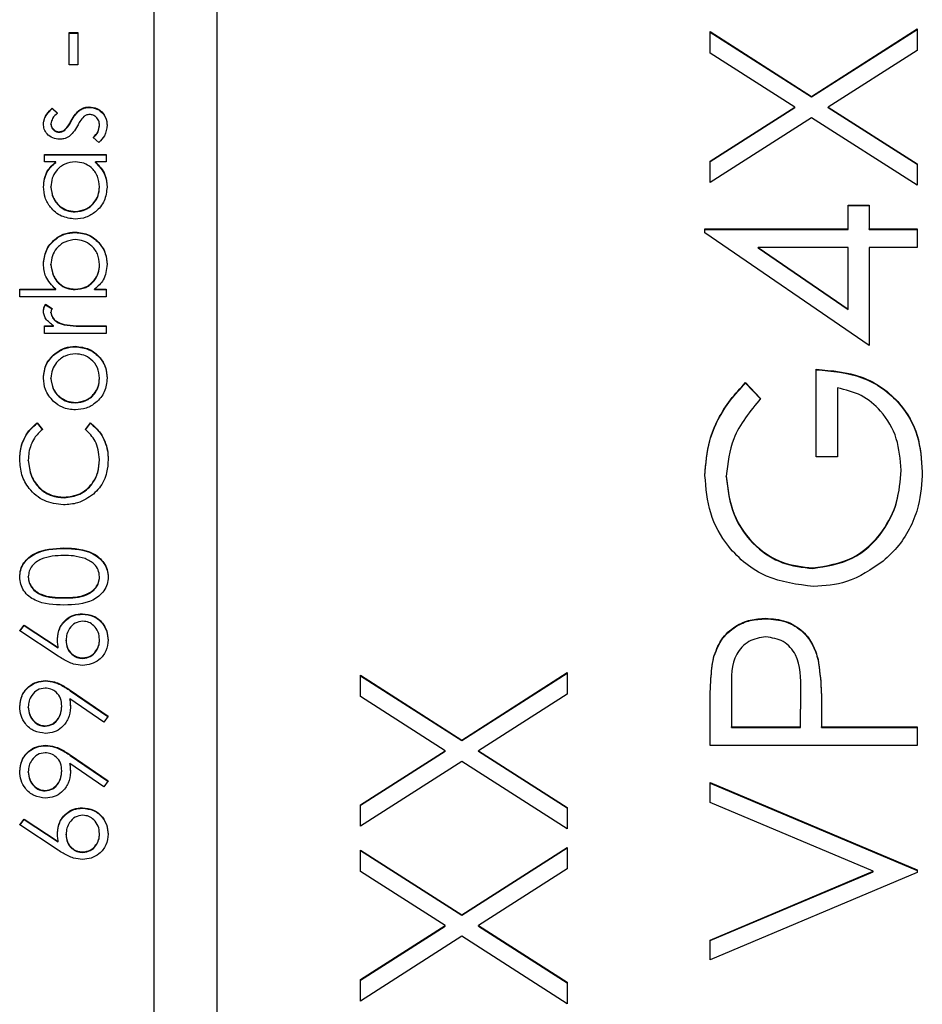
# Model space of a CAD drawing. Header units: millimetres. Extents: x 358 to 1311, y -31 to 892.
# Tile 13 of 29: x 943.71 to 949.38, y 431.38 to 437.57. Entities that reach past the tile are written whole.
import ezdxf

# ---------------------------------------------------------------- set-up
doc = ezdxf.new("R2010")
doc.units = ezdxf.units.MM

msp = doc.modelspace()

# ---------------------------------------------------------------- linework, layer by layer
at = {"color": 7, "linetype": 'Continuous', "lineweight": 25}
for p, q in [((944.5513, 466.6579), (944.5513, 426.6755)), ((944.9513, 426.6755), (944.9513, 466.6579)), ((944.0206, 437.4899), (944.0749, 437.4899)), ((944.0206, 437.2864), (944.0206, 437.4899)), ((944.0206, 437.4869), (944.0749, 437.4869)), ((944.0749, 437.4899), (944.0749, 437.2864)), ((948.0513, 437.4957), (948.6883, 437.0884)), ((948.0513, 437.3612), (948.0513, 437.4957)), ((948.0513, 437.4928), (948.6883, 437.0854)), ((948.6883, 437.0884), (949.3513, 437.5124)), ((948.6883, 437.0854), (949.3513, 437.5094)), ((949.3513, 437.5124), (949.3513, 437.3778)), ((948.5831, 437.0209), (948.0513, 437.3612)), ((949.3513, 437.3778), (948.7935, 437.0209)), ((944.0749, 437.2864), (944.0206, 437.2864)), ((948.6883, 437.0854), (948.6883, 437.0884)), ((943.9128, 437.0152), (943.946, 436.983)), ((943.9128, 437.0122), (943.9128, 437.0152)), ((943.9128, 437.0122), (943.946, 436.98)), ((944.0866, 437.001), (944.0866, 437.0039)), ((944.1464, 437.019), (944.1464, 437.022)), ((948.0513, 436.6807), (948.5831, 437.0209)), ((948.0513, 436.6778), (948.5831, 437.018)), ((948.5831, 437.018), (948.5831, 437.0209)), ((948.7935, 437.0209), (949.3513, 436.6641)), ((948.7935, 437.018), (948.7935, 437.0209)), ((948.7935, 437.018), (949.3513, 436.6611)), ((943.9053, 436.9132), (943.9053, 436.9162)), ((944.0323, 436.9314), (944.0323, 436.9343)), ((944.2106, 436.9033), (944.2106, 436.9063)), ((948.6883, 436.9538), (948.0513, 436.5461)), ((949.3513, 436.5295), (948.6883, 436.9538)), ((943.9573, 436.863), (943.9573, 436.866)), ((943.9924, 436.8762), (943.9924, 436.8791)), ((944.2057, 436.7982), (944.1699, 436.8296)), ((943.8646, 436.7236), (944.2513, 436.7236)), ((943.8646, 436.6761), (943.8646, 436.7236)), ((943.8646, 436.7206), (944.2513, 436.7206)), ((944.2513, 436.7236), (944.2513, 436.6761)), ((943.9361, 436.6761), (943.8646, 436.6761)), ((943.9361, 436.6731), (943.9361, 436.6761)), ((944.2513, 436.6761), (944.1844, 436.6761)), ((944.1844, 436.6731), (944.1844, 436.6761)), ((948.0513, 436.5461), (948.0513, 436.6807)), ((949.3513, 436.6641), (949.3513, 436.5295)), ((943.9053, 436.5174), (943.9053, 436.5204)), ((944.2106, 436.517), (944.2106, 436.5199)), ((944.0574, 436.3612), (944.0574, 436.3642)), ((948.918, 436.4045), (949.0513, 436.4045)), ((948.918, 436.2546), (948.918, 436.4045)), ((948.918, 436.4016), (949.0513, 436.4016)), ((949.0513, 436.4045), (949.0513, 436.2546)), ((944.0587, 436.2324), (944.0587, 436.2353)), ((948.018, 436.2546), (948.918, 436.2546)), ((948.018, 436.2309), (948.018, 436.2546)), ((948.018, 436.2516), (948.918, 436.2516)), ((949.0513, 435.5216), (948.018, 436.2309)), ((948.918, 436.2516), (948.918, 436.2546)), ((949.0513, 436.2546), (949.3513, 436.2546)), ((949.0513, 436.2516), (949.0513, 436.2546)), ((949.0513, 436.2516), (949.3513, 436.2516)), ((949.3513, 436.2546), (949.3513, 436.138)), ((948.3534, 436.135), (948.3534, 436.138)), ((948.3534, 436.138), (948.918, 435.7507)), ((948.918, 436.138), (948.3534, 436.138)), ((948.3534, 436.135), (948.918, 435.7477)), ((948.918, 435.7507), (948.918, 436.138)), ((949.0513, 436.138), (949.0513, 435.5216)), ((949.3513, 436.138), (949.0513, 436.138)), ((943.9053, 436.0295), (943.9053, 436.0324)), ((944.2106, 436.0287), (944.2106, 436.0317)), ((943.7086, 435.8759), (943.9348, 435.8759)), ((943.7086, 435.8285), (943.7086, 435.8759)), ((943.7086, 435.873), (943.9348, 435.873)), ((943.9348, 435.873), (943.9348, 435.8759)), ((944.0572, 435.873), (944.0572, 435.8759)), ((944.1797, 435.8759), (944.2513, 435.8759)), ((944.1797, 435.873), (944.1797, 435.8759)), ((944.1797, 435.873), (944.2513, 435.873)), ((944.2513, 435.8759), (944.2513, 435.8285)), ((944.2513, 435.8285), (943.7086, 435.8285)), ((943.8711, 435.781), (943.9122, 435.7549)), ((943.8711, 435.778), (943.8711, 435.781)), ((943.8711, 435.778), (943.9122, 435.752)), ((943.9053, 435.7277), (943.9053, 435.7307)), ((948.918, 435.7477), (948.918, 435.7507)), ((943.8646, 435.6454), (943.9215, 435.6454)), ((943.8646, 435.5979), (943.8646, 435.6454)), ((943.8646, 435.6424), (943.9215, 435.6424)), ((943.9215, 435.6424), (943.9215, 435.6454)), ((943.9886, 435.6509), (943.9886, 435.6539)), ((944.1213, 435.6454), (944.2513, 435.6454)), ((944.1213, 435.6424), (944.1213, 435.6454)), ((944.1213, 435.6424), (944.2513, 435.6424)), ((944.2513, 435.6454), (944.2513, 435.5979)), ((944.2513, 435.5979), (943.8646, 435.5979)), ((944.059, 435.5136), (944.059, 435.5165)), ((943.9215, 435.4606), (943.9215, 435.4636)), ((948.718, 434.8219), (948.718, 435.3717)), ((943.9053, 435.3135), (943.9053, 435.3165)), ((944.2106, 435.3135), (944.2106, 435.3165)), ((948.2732, 435.2884), (948.368, 435.1884)), ((948.2732, 435.2854), (948.2732, 435.2884)), ((948.2732, 435.2854), (948.368, 435.1854)), ((948.8513, 435.2551), (948.8513, 434.8219)), ((944.0593, 435.1609), (944.0593, 435.1639)), ((943.8192, 435.0351), (943.851, 434.9935)), ((943.8192, 435.0321), (943.8192, 435.0351)), ((943.8192, 435.0321), (943.851, 434.9906)), ((944.1224, 434.9935), (944.1539, 435.0351)), ((944.1224, 434.9906), (944.1539, 435.0321)), ((944.1539, 435.0321), (944.1539, 435.0351)), ((943.7628, 434.7984), (943.7628, 434.8013)), ((944.2106, 434.8016), (944.2106, 434.8046)), ((948.8513, 434.8219), (948.718, 434.8219)), ((949.2513, 434.7351), (949.2513, 434.7381)), ((948.1513, 434.6976), (948.1513, 434.7006)), ((943.9872, 434.5642), (943.9872, 434.5672)), ((943.9869, 434.2455), (943.9869, 434.2484)), ((948.6956, 434.1192), (948.6956, 434.1222)), ((943.7628, 434.0645), (943.7628, 434.0675)), ((944.2106, 434.0645), (944.2106, 434.0675)), ((943.9867, 433.9335), (943.9867, 433.9365)), ((944.1028, 433.8318), (944.1028, 433.8348)), ((948.4, 433.8027), (948.4, 433.8057)), ((943.7086, 433.7263), (943.7373, 433.7628)), ((943.7101, 433.7253), (943.7373, 433.7599)), ((943.7373, 433.7628), (943.9511, 433.6231)), ((943.7373, 433.7599), (943.7373, 433.7628)), ((943.7373, 433.7599), (943.9511, 433.6201)), ((943.95, 433.5684), (943.7086, 433.7263)), ((943.9511, 433.6201), (943.9511, 433.6231)), ((944.0003, 433.6649), (944.0003, 433.6679)), ((944.2106, 433.6691), (944.2106, 433.672)), ((944.1056, 433.5538), (944.1056, 433.5568)), ((948.0708, 433.5539), (948.0708, 433.5568)), ((948.7299, 433.5435), (948.7299, 433.5464)), ((945.8513, 433.4475), (946.4883, 433.0401)), ((945.8513, 433.3129), (945.8513, 433.4475)), ((945.8513, 433.4445), (946.4883, 433.0372)), ((946.4883, 433.0401), (947.1513, 433.4642)), ((946.4883, 433.0372), (947.1513, 433.4612)), ((947.1513, 433.4642), (947.1513, 433.3296)), ((943.8712, 433.4114), (943.8712, 433.4144)), ((944.0266, 433.3534), (944.2649, 433.1906)), ((944.0266, 433.3505), (944.0266, 433.3534)), ((944.0266, 433.3505), (944.2635, 433.1886)), ((946.3831, 432.9727), (945.8513, 433.3129)), ((947.1513, 433.3296), (946.5935, 432.9727)), ((948.1846, 433.3603), (948.1846, 433.1227)), ((948.618, 433.1227), (948.6208, 433.3502)), ((948.618, 433.1197), (948.6208, 433.3472)), ((948.6208, 433.3516), (948.6208, 433.3553)), ((948.6208, 433.3472), (948.6208, 433.3502)), ((943.7628, 433.245), (943.7628, 433.248)), ((943.9731, 433.2499), (943.9731, 433.2529)), ((944.2385, 433.1526), (944.0234, 433.2997)), ((944.0234, 433.2967), (944.0234, 433.2997)), ((948.0513, 433.006), (948.0513, 433.2609)), ((944.2649, 433.1906), (944.2385, 433.1526)), ((948.7513, 433.2156), (948.7513, 433.1227)), ((943.868, 433.1266), (943.868, 433.1295)), ((948.1846, 433.1227), (948.618, 433.1227)), ((948.1846, 433.1197), (948.1846, 433.1227)), ((948.1846, 433.1197), (948.618, 433.1197)), ((948.618, 433.1197), (948.618, 433.1227)), ((948.7513, 433.1227), (949.3513, 433.1227)), ((948.7513, 433.1197), (948.7513, 433.1227)), ((948.7513, 433.1197), (949.3513, 433.1197)), ((949.3513, 433.1227), (949.3513, 433.006)), ((943.8712, 433.0045), (943.8712, 433.0075)), ((946.4883, 433.0372), (946.4883, 433.0401)), ((949.3513, 433.006), (948.0513, 433.006)), ((944.0266, 432.9466), (944.2649, 432.7837)), ((944.0266, 432.9436), (944.0266, 432.9466)), ((944.0266, 432.9436), (944.2635, 432.7817)), ((945.8513, 432.6325), (946.3831, 432.9727)), ((945.8513, 432.6295), (946.3831, 432.9698)), ((946.3831, 432.9698), (946.3831, 432.9727)), ((946.5935, 432.9727), (947.1513, 432.6159)), ((946.5935, 432.9698), (946.5935, 432.9727)), ((946.5935, 432.9698), (947.1513, 432.6129)), ((944.2385, 432.7458), (944.0234, 432.8928)), ((944.0234, 432.8899), (944.0234, 432.8928)), ((946.4883, 432.9056), (945.8513, 432.4979)), ((947.1513, 432.4813), (946.4883, 432.9056)), ((943.7628, 432.8382), (943.7628, 432.8411)), ((943.9731, 432.843), (943.9731, 432.846)), ((944.2649, 432.7837), (944.2385, 432.7458)), ((948.0513, 432.7728), (949.3513, 432.2231)), ((948.0513, 432.6479), (948.0513, 432.7728)), ((948.0513, 432.7698), (949.3513, 432.2201)), ((943.868, 432.7197), (943.868, 432.7227)), ((945.8513, 432.4979), (945.8513, 432.6325)), ((949.0758, 432.2147), (948.0513, 432.6479)), ((944.1028, 432.6112), (944.1028, 432.6142)), ((947.1513, 432.6159), (947.1513, 432.4813)), ((943.7086, 432.5057), (943.7373, 432.5422)), ((943.95, 432.3478), (943.7086, 432.5057)), ((943.7101, 432.5047), (943.7373, 432.5393)), ((943.7373, 432.5422), (943.9511, 432.4025)), ((943.7373, 432.5393), (943.7373, 432.5422)), ((943.7373, 432.5393), (943.9511, 432.3995)), ((944.0003, 432.4443), (944.0003, 432.4473)), ((944.2106, 432.4485), (944.2106, 432.4514)), ((943.9511, 432.3995), (943.9511, 432.4025)), ((944.1056, 432.3332), (944.1056, 432.3361)), ((945.8513, 432.348), (946.4883, 431.9406)), ((945.8513, 432.2134), (945.8513, 432.348)), ((945.8513, 432.345), (946.4883, 431.9377)), ((946.4883, 431.9406), (947.1513, 432.3647)), ((946.4883, 431.9377), (947.1513, 432.3617)), ((947.1513, 432.3647), (947.1513, 432.2301)), ((946.3831, 431.8732), (945.8513, 432.2134)), ((947.1513, 432.2301), (946.5935, 431.8732)), ((948.0513, 431.7816), (949.0758, 432.2147)), ((948.0513, 431.7786), (949.0758, 432.2118)), ((949.3513, 432.2064), (948.0513, 431.6566)), ((949.0758, 432.2118), (949.0758, 432.2147)), ((949.3513, 432.2231), (949.3513, 432.2064)), ((946.4883, 431.9377), (946.4883, 431.9406)), ((945.8513, 431.533), (946.3831, 431.8732)), ((945.8513, 431.53), (946.3831, 431.8702)), ((946.3831, 431.8702), (946.3831, 431.8732)), ((946.5935, 431.8732), (947.1513, 431.5163)), ((946.5935, 431.8702), (946.5935, 431.8732)), ((946.5935, 431.8702), (947.1513, 431.5134)), ((946.4883, 431.8061), (945.8513, 431.3984)), ((947.1513, 431.3818), (946.4883, 431.8061)), ((948.0513, 431.6566), (948.0513, 431.7816)), ((945.8513, 431.3984), (945.8513, 431.533)), ((947.1513, 431.5163), (947.1513, 431.3818))]:
    msp.add_line(p, q, dxfattribs=at)
for points, knots in [([(943.8578, 436.9162), (943.859, 436.9271), (943.8615, 436.9488), (943.881, 436.9833), (943.9008, 437.0031), (943.9128, 437.0152)], [0, 0, 0, 0, 0.279553, 0.559703, 1, 1, 1, 1]), ([(943.8578, 436.9132), (943.859, 436.9241), (943.8615, 436.9458), (943.881, 436.9803), (943.9008, 437.0001), (943.9128, 437.0122)], [0, 0, 0, 0, 0.279553, 0.559703, 1, 1, 1, 1]), ([(943.946, 436.983), (943.9343, 436.9728), (943.9136, 436.9546), (943.9078, 436.9279), (943.9053, 436.9162)], [0, 0, 0, 0, 0.562045, 1, 1, 1, 1]), ([(944.0323, 436.9343), (944.0404, 436.9489), (944.0549, 436.975), (944.0769, 436.9951), (944.0866, 437.0039)], [0, 0, 0, 0, 0.560649, 1, 1, 1, 1]), ([(944.0323, 436.9314), (944.0404, 436.946), (944.0549, 436.9721), (944.0769, 436.9921), (944.0866, 437.001)], [0, 0, 0, 0, 0.560649, 1, 1, 1, 1]), ([(944.0866, 437.0039), (944.097, 437.0098), (944.1157, 437.0203), (944.137, 437.0214), (944.1464, 437.022)], [0, 0, 0, 0, 0.559466, 1, 1, 1, 1]), ([(944.0866, 437.001), (944.097, 437.0068), (944.1157, 437.0173), (944.137, 437.0185), (944.1464, 437.019)], [0, 0, 0, 0, 0.559466, 1, 1, 1, 1]), ([(944.1484, 436.9745), (944.1408, 436.9738), (944.1274, 436.9725), (944.1163, 436.9648), (944.1115, 436.9615)], [0, 0, 0, 0, 0.559603, 1, 1, 1, 1]), ([(944.1464, 437.022), (944.163, 437.02), (944.1963, 437.0162), (944.2332, 436.9854), (944.255, 436.9479), (944.2571, 436.9218), (944.2581, 436.9087)], [0, 0, 0, 0, 0.279548, 0.559226, 0.779475, 1, 1, 1, 1]), ([(944.1464, 437.019), (944.163, 437.0171), (944.1963, 437.0132), (944.2332, 436.9824), (944.255, 436.9449), (944.2571, 436.9188), (944.2581, 436.9057)], [0, 0, 0, 0, 0.279548, 0.559226, 0.779475, 1, 1, 1, 1]), ([(944.2106, 436.9063), (944.2096, 436.9159), (944.2077, 436.9351), (944.1914, 436.9572), (944.171, 436.972), (944.1559, 436.9737), (944.1484, 436.9745)], [0, 0, 0, 0, 0.279988, 0.559745, 0.779963, 1, 1, 1, 1]), ([(943.9593, 436.8185), (943.9445, 436.8199), (943.9149, 436.8227), (943.881, 436.8485), (943.8606, 436.8814), (943.8587, 436.9046), (943.8578, 436.9162)], [0, 0, 0, 0, 0.2799361, 0.5594372, 0.7796107, 1, 1, 1, 1]), ([(943.9053, 436.9162), (943.9063, 436.9087), (943.9083, 436.8937), (943.9229, 436.8777), (943.9396, 436.8676), (943.9514, 436.8665), (943.9573, 436.866)], [0, 0, 0, 0, 0.279313, 0.559072, 0.779518, 1, 1, 1, 1]), ([(943.9053, 436.9132), (943.9063, 436.9057), (943.9083, 436.8907), (943.9229, 436.8747), (943.9396, 436.8646), (943.9514, 436.8636), (943.9573, 436.863)], [0, 0, 0, 0, 0.279313, 0.559072, 0.779518, 1, 1, 1, 1]), ([(943.9924, 436.8791), (944.0011, 436.8886), (944.0165, 436.9054), (944.0275, 436.9255), (944.0323, 436.9343)], [0, 0, 0, 0, 0.559018, 1, 1, 1, 1]), ([(943.9924, 436.8762), (944.0011, 436.8856), (944.0165, 436.9024), (944.0275, 436.9225), (944.0323, 436.9314)], [0, 0, 0, 0, 0.559018, 1, 1, 1, 1]), ([(944.0716, 436.9029), (944.0638, 436.8888), (944.0497, 436.8637), (944.0283, 436.8446), (944.0188, 436.8362)], [0, 0, 0, 0, 0.560659, 1, 1, 1, 1]), ([(944.1115, 436.9615), (944.1029, 436.9513), (944.0875, 436.9332), (944.0765, 436.9121), (944.0716, 436.9029)], [0, 0, 0, 0, 0.559074, 1, 1, 1, 1]), ([(944.1699, 436.8296), (944.1821, 436.8417), (944.204, 436.8631), (944.2086, 436.8931), (944.2106, 436.9063)], [0, 0, 0, 0, 0.560833, 1, 1, 1, 1]), ([(944.1699, 436.8267), (944.1821, 436.8387), (944.204, 436.8601), (944.2086, 436.8901), (944.2106, 436.9033)], [0, 0, 0, 0, 0.560833, 1, 1, 1, 1]), ([(944.2581, 436.9087), (944.255, 436.8847), (944.2495, 436.8418), (944.2191, 436.8115), (944.2057, 436.7982)], [0, 0, 0, 0, 0.559289, 1, 1, 1, 1]), ([(943.9573, 436.866), (943.9645, 436.8669), (943.9773, 436.8684), (943.9878, 436.8758), (943.9924, 436.8791)], [0, 0, 0, 0, 0.559054, 1, 1, 1, 1]), ([(943.9573, 436.863), (943.9645, 436.8639), (943.9773, 436.8654), (943.9878, 436.8729), (943.9924, 436.8762)], [0, 0, 0, 0, 0.559054, 1, 1, 1, 1]), ([(944.0188, 436.8362), (944.0084, 436.8305), (943.9898, 436.8202), (943.9686, 436.819), (943.9593, 436.8185)], [0, 0, 0, 0, 0.559587, 1, 1, 1, 1]), ([(943.8578, 436.5197), (943.8618, 436.5546), (943.8688, 436.617), (943.9155, 436.658), (943.9361, 436.6761)], [0, 0, 0, 0, 0.5590621, 1, 1, 1, 1]), ([(943.8578, 436.5168), (943.8618, 436.5516), (943.8688, 436.614), (943.9155, 436.6551), (943.9361, 436.6731)], [0, 0, 0, 0, 0.559062, 1, 1, 1, 1]), ([(944.0588, 436.6761), (944.0359, 436.6736), (943.99, 436.6685), (943.9396, 436.6258), (943.9096, 436.5743), (943.9067, 436.5383), (943.9053, 436.5204)], [0, 0, 0, 0, 0.27966, 0.55921, 0.779487, 1, 1, 1, 1]), ([(944.2106, 436.5199), (944.2079, 436.5426), (944.2024, 436.5879), (944.1636, 436.6407), (944.1124, 436.6715), (944.0767, 436.6746), (944.0588, 436.6761)], [0, 0, 0, 0, 0.279822, 0.559387, 0.779603, 1, 1, 1, 1]), ([(944.1844, 436.6761), (944.2082, 436.6511), (944.2508, 436.6063), (944.2558, 436.5452), (944.2581, 436.5182)], [0, 0, 0, 0, 0.558763, 1, 1, 1, 1]), ([(944.1844, 436.6731), (944.2082, 436.6481), (944.2508, 436.6033), (944.2558, 436.5422), (944.2581, 436.5153)], [0, 0, 0, 0, 0.558763, 1, 1, 1, 1]), ([(944.0569, 436.3167), (944.0273, 436.3204), (943.9679, 436.3277), (943.9035, 436.3837), (943.8638, 436.4499), (943.8598, 436.4964), (943.8578, 436.5197)], [0, 0, 0, 0, 0.279413, 0.559191, 0.779548, 1, 1, 1, 1]), ([(943.9053, 436.5204), (943.9079, 436.4977), (943.9132, 436.4524), (943.9535, 436.4009), (944.0041, 436.37), (944.0396, 436.3661), (944.0574, 436.3642)], [0, 0, 0, 0, 0.279767, 0.559291, 0.779719, 1, 1, 1, 1]), ([(943.9053, 436.5174), (943.9079, 436.4947), (943.9132, 436.4494), (943.9535, 436.3979), (944.0041, 436.367), (944.0396, 436.3631), (944.0574, 436.3612)], [0, 0, 0, 0, 0.279767, 0.559291, 0.779719, 1, 1, 1, 1]), ([(944.2581, 436.5182), (944.2546, 436.4885), (944.2476, 436.4291), (944.193, 436.3634), (944.127, 436.3227), (944.0803, 436.3187), (944.0569, 436.3167)], [0, 0, 0, 0, 0.279573, 0.559333, 0.779589, 1, 1, 1, 1]), ([(944.0574, 436.3642), (944.08, 436.3674), (944.1252, 436.3738), (944.1756, 436.4154), (944.2054, 436.4666), (944.2089, 436.5021), (944.2106, 436.5199)], [0, 0, 0, 0, 0.279429, 0.559146, 0.77957, 1, 1, 1, 1]), ([(944.0574, 436.3612), (944.08, 436.3644), (944.1252, 436.3708), (944.1756, 436.4125), (944.2054, 436.4636), (944.2089, 436.4992), (944.2106, 436.517)], [0, 0, 0, 0, 0.279429, 0.559146, 0.77957, 1, 1, 1, 1]), ([(943.8578, 436.0336), (943.8613, 436.0633), (943.8682, 436.1227), (943.9228, 436.1884), (943.9886, 436.2293), (944.0353, 436.2333), (944.0587, 436.2353)], [0, 0, 0, 0, 0.279577, 0.559334, 0.779604, 1, 1, 1, 1]), ([(943.8578, 436.0306), (943.8613, 436.0603), (943.8682, 436.1198), (943.9228, 436.1854), (943.9886, 436.2264), (944.0353, 436.2304), (944.0587, 436.2324)], [0, 0, 0, 0, 0.2795765, 0.5593339, 0.7796045, 1, 1, 1, 1]), ([(944.0587, 436.2353), (944.0884, 436.2317), (944.1478, 436.2244), (944.2124, 436.1683), (944.2521, 436.1021), (944.2561, 436.0554), (944.2581, 436.0321)], [0, 0, 0, 0, 0.279433, 0.559216, 0.779559, 1, 1, 1, 1]), ([(944.0587, 436.2324), (944.0884, 436.2287), (944.1478, 436.2215), (944.2124, 436.1653), (944.2521, 436.0991), (944.2561, 436.0525), (944.2581, 436.0291)], [0, 0, 0, 0, 0.2794326, 0.5592159, 0.7795587, 1, 1, 1, 1]), ([(944.0587, 436.1879), (944.0361, 436.1846), (943.991, 436.1782), (943.9405, 436.1368), (943.9106, 436.0858), (943.9071, 436.0502), (943.9053, 436.0324)], [0, 0, 0, 0, 0.2794034, 0.5591037, 0.7795523, 1, 1, 1, 1]), ([(944.2106, 436.0317), (944.208, 436.0543), (944.2027, 436.0996), (944.1624, 436.1511), (944.112, 436.1821), (944.0765, 436.1859), (944.0587, 436.1879)], [0, 0, 0, 0, 0.279756, 0.559279, 0.779725, 1, 1, 1, 1]), ([(943.9348, 435.8759), (943.9103, 435.9007), (943.8665, 435.9451), (943.8605, 436.0065), (943.8578, 436.0336)], [0, 0, 0, 0, 0.559294, 1, 1, 1, 1]), ([(943.9053, 436.0324), (943.9081, 436.0098), (943.9137, 435.9644), (943.9524, 435.9115), (944.0035, 435.8806), (944.0393, 435.8775), (944.0572, 435.8759)], [0, 0, 0, 0, 0.279786, 0.559477, 0.779627, 1, 1, 1, 1]), ([(943.9053, 436.0295), (943.9081, 436.0068), (943.9137, 435.9615), (943.9524, 435.9085), (944.0035, 435.8776), (944.0393, 435.8745), (944.0572, 435.873)], [0, 0, 0, 0, 0.279786, 0.559477, 0.779627, 1, 1, 1, 1]), ([(944.0572, 435.8759), (944.0801, 435.8785), (944.1259, 435.8836), (944.1766, 435.9261), (944.2063, 435.9778), (944.2091, 436.0137), (944.2106, 436.0317)], [0, 0, 0, 0, 0.279639, 0.559192, 0.779512, 1, 1, 1, 1]), ([(944.0572, 435.873), (944.0801, 435.8755), (944.1259, 435.8806), (944.1766, 435.9232), (944.2063, 435.9748), (944.2091, 436.0108), (944.2106, 436.0287)], [0, 0, 0, 0, 0.2796393, 0.5591919, 0.7795122, 1, 1, 1, 1]), ([(944.2581, 436.0321), (944.2541, 435.9973), (944.2469, 435.935), (944.2003, 435.894), (944.1797, 435.8759)], [0, 0, 0, 0, 0.558922, 1, 1, 1, 1]), ([(943.8578, 435.7397), (943.8588, 435.7479), (943.8605, 435.7626), (943.8678, 435.7754), (943.8711, 435.781)], [0, 0, 0, 0, 0.559243, 1, 1, 1, 1]), ([(943.8578, 435.7367), (943.8588, 435.7449), (943.8605, 435.7596), (943.8678, 435.7724), (943.8711, 435.778)], [0, 0, 0, 0, 0.559243, 1, 1, 1, 1]), ([(943.9215, 435.6454), (943.9034, 435.6587), (943.878, 435.6772), (943.8602, 435.7135), (943.8586, 435.731), (943.8578, 435.7397)], [0, 0, 0, 0, 0.558788, 0.779481, 1, 1, 1, 1]), ([(943.9122, 435.7549), (943.9102, 435.7506), (943.9066, 435.7429), (943.9057, 435.7344), (943.9053, 435.7307)], [0, 0, 0, 0, 0.5603957, 1, 1, 1, 1]), ([(943.9053, 435.7307), (943.9077, 435.7195), (943.9126, 435.6971), (943.9438, 435.6683), (943.9716, 435.6593), (943.9886, 435.6539)], [0, 0, 0, 0, 0.278336, 0.558768, 1, 1, 1, 1]), ([(943.9053, 435.7277), (943.9077, 435.7165), (943.9126, 435.6941), (943.9438, 435.6653), (943.9716, 435.6564), (943.9886, 435.6509)], [0, 0, 0, 0, 0.2783358, 0.5587681, 1, 1, 1, 1]), ([(943.9886, 435.6539), (944.0133, 435.6507), (944.0574, 435.6451), (944.1018, 435.6453), (944.1213, 435.6454)], [0, 0, 0, 0, 0.559636, 1, 1, 1, 1]), ([(943.9886, 435.6509), (944.0133, 435.6478), (944.0574, 435.6422), (944.1018, 435.6423), (944.1213, 435.6424)], [0, 0, 0, 0, 0.559636, 1, 1, 1, 1]), ([(943.9215, 435.4636), (943.9446, 435.4806), (943.9858, 435.5112), (944.0366, 435.5149), (944.059, 435.5165)], [0, 0, 0, 0, 0.559216, 1, 1, 1, 1]), ([(943.9215, 435.4606), (943.9446, 435.4777), (943.9858, 435.5082), (944.0366, 435.5119), (944.059, 435.5136)], [0, 0, 0, 0, 0.559216, 1, 1, 1, 1]), ([(944.059, 435.5165), (944.0884, 435.5129), (944.1472, 435.5056), (944.2133, 435.4523), (944.2528, 435.3862), (944.2563, 435.3399), (944.2581, 435.3167)], [0, 0, 0, 0, 0.279521, 0.559381, 0.779507, 1, 1, 1, 1]), ([(944.059, 435.5136), (944.0884, 435.5099), (944.1472, 435.5027), (944.2133, 435.4494), (944.2528, 435.3832), (944.2563, 435.3369), (944.2581, 435.3137)], [0, 0, 0, 0, 0.2795212, 0.5593812, 0.7795068, 1, 1, 1, 1]), ([(943.8578, 435.3167), (943.8611, 435.3481), (943.8669, 435.4042), (943.9048, 435.4454), (943.9215, 435.4636)], [0, 0, 0, 0, 0.559182, 1, 1, 1, 1]), ([(943.8578, 435.3137), (943.8611, 435.3451), (943.8669, 435.4012), (943.9048, 435.4424), (943.9215, 435.4606)], [0, 0, 0, 0, 0.559182, 1, 1, 1, 1]), ([(944.0593, 435.4691), (944.0367, 435.4665), (943.9914, 435.4613), (943.9417, 435.4195), (943.9102, 435.3697), (943.9069, 435.3342), (943.9053, 435.3165)], [0, 0, 0, 0, 0.279586, 0.559398, 0.779653, 1, 1, 1, 1]), ([(944.2106, 435.3165), (944.208, 435.3389), (944.2029, 435.3837), (944.1626, 435.4344), (944.1121, 435.4639), (944.0769, 435.4673), (944.0593, 435.4691)], [0, 0, 0, 0, 0.2797454, 0.5591127, 0.7796058, 1, 1, 1, 1]), ([(948.718, 435.3717), (948.8161, 435.3637), (949.012, 435.3477), (949.2438, 435.1833), (949.3689, 434.9587), (949.3794, 434.8049), (949.3846, 434.7279)], [0, 0, 0, 0, 0.280351, 0.559367, 0.779371, 1, 1, 1, 1]), ([(948.718, 435.3687), (948.8161, 435.3607), (949.012, 435.3447), (949.2438, 435.1803), (949.3689, 434.9557), (949.3794, 434.802), (949.3846, 434.725)], [0, 0, 0, 0, 0.280351, 0.559367, 0.779371, 1, 1, 1, 1]), ([(943.9218, 435.1694), (943.9011, 435.1933), (943.864, 435.236), (943.8597, 435.292), (943.8578, 435.3167)], [0, 0, 0, 0, 0.55888, 1, 1, 1, 1]), ([(943.9053, 435.3165), (943.9081, 435.2939), (943.9136, 435.2487), (943.9558, 435.1992), (944.006, 435.1685), (944.0416, 435.1654), (944.0593, 435.1639)], [0, 0, 0, 0, 0.279484, 0.559256, 0.779547, 1, 1, 1, 1]), ([(943.9053, 435.3135), (943.9081, 435.2909), (943.9136, 435.2457), (943.9558, 435.1963), (944.006, 435.1655), (944.0416, 435.1625), (944.0593, 435.1609)], [0, 0, 0, 0, 0.279484, 0.559256, 0.779547, 1, 1, 1, 1]), ([(944.2581, 435.3167), (944.2551, 435.2871), (944.2491, 435.2279), (944.1942, 435.1627), (944.1286, 435.1228), (944.0822, 435.1186), (944.059, 435.1164)], [0, 0, 0, 0, 0.279776, 0.559179, 0.779592, 1, 1, 1, 1]), ([(944.0593, 435.1639), (944.0817, 435.1667), (944.1264, 435.1724), (944.1771, 435.2127), (944.2059, 435.2637), (944.209, 435.2989), (944.2106, 435.3165)], [0, 0, 0, 0, 0.279618, 0.559167, 0.779512, 1, 1, 1, 1]), ([(944.0593, 435.1609), (944.0817, 435.1638), (944.1264, 435.1694), (944.1771, 435.2098), (944.2059, 435.2608), (944.209, 435.2959), (944.2106, 435.3135)], [0, 0, 0, 0, 0.279618, 0.559167, 0.779512, 1, 1, 1, 1]), ([(948.018, 434.7045), (948.0234, 434.7789), (948.0325, 434.9014), (948.0979, 435.0602), (948.1752, 435.1825), (948.2405, 435.2531), (948.2732, 435.2884)], [0, 0, 0, 0, 0.339527, 0.559586, 0.779731, 1, 1, 1, 1]), ([(948.018, 434.7015), (948.0234, 434.7759), (948.0325, 434.8985), (948.0979, 435.0572), (948.1752, 435.1795), (948.2405, 435.2501), (948.2732, 435.2854)], [0, 0, 0, 0, 0.339527, 0.559586, 0.779731, 1, 1, 1, 1]), ([(949.2513, 434.7381), (949.2462, 434.8051), (949.2359, 434.9391), (949.1392, 435.1037), (949.0056, 435.2178), (948.9027, 435.2426), (948.8513, 435.2551)], [0, 0, 0, 0, 0.280254, 0.559912, 0.779941, 1, 1, 1, 1]), ([(944.059, 435.1164), (944.0305, 435.1192), (943.9796, 435.1242), (943.9395, 435.1556), (943.9218, 435.1694)], [0, 0, 0, 0, 0.559285, 1, 1, 1, 1]), ([(948.368, 435.1884), (948.3018, 435.1081), (948.1838, 434.9646), (948.1612, 434.7813), (948.1513, 434.7006)], [0, 0, 0, 0, 0.55984, 1, 1, 1, 1]), ([(943.7086, 434.8043), (943.7106, 434.8345), (943.714, 434.8844), (943.7413, 434.9485), (943.774, 434.9977), (943.8041, 435.0226), (943.8192, 435.0351)], [0, 0, 0, 0, 0.33969, 0.55984, 0.77993, 1, 1, 1, 1]), ([(943.7086, 434.8013), (943.7106, 434.8316), (943.714, 434.8814), (943.7413, 434.9455), (943.774, 434.9947), (943.8041, 435.0196), (943.8192, 435.0321)], [0, 0, 0, 0, 0.33969, 0.55984, 0.77993, 1, 1, 1, 1]), ([(943.851, 434.9935), (943.833, 434.9763), (943.8033, 434.9478), (943.7782, 434.8961), (943.765, 434.8495), (943.7635, 434.8174), (943.7628, 434.8013)], [0, 0, 0, 0, 0.339327, 0.559466, 0.779727, 1, 1, 1, 1]), ([(944.2106, 434.8046), (944.2056, 434.8455), (944.1967, 434.9187), (944.1451, 434.9706), (944.1224, 434.9935)], [0, 0, 0, 0, 0.558772, 1, 1, 1, 1]), ([(944.1539, 435.0351), (944.1764, 435.0149), (944.2136, 434.9816), (944.2455, 434.9197), (944.2623, 434.8634), (944.264, 434.8244), (944.2649, 434.8049)], [0, 0, 0, 0, 0.339341, 0.559515, 0.77972, 1, 1, 1, 1]), ([(944.1539, 435.0321), (944.1764, 435.0119), (944.2136, 434.9787), (944.2455, 434.9167), (944.2623, 434.8604), (944.264, 434.8214), (944.2649, 434.802)], [0, 0, 0, 0, 0.339341, 0.559515, 0.77972, 1, 1, 1, 1]), ([(943.9836, 434.5197), (943.9422, 434.5245), (943.8592, 434.5342), (943.7684, 434.6124), (943.7158, 434.7066), (943.711, 434.7717), (943.7086, 434.8043)], [0, 0, 0, 0, 0.279512, 0.55908, 0.779374, 1, 1, 1, 1]), ([(943.7628, 434.8013), (943.7667, 434.7675), (943.7744, 434.7), (943.8319, 434.6213), (943.9074, 434.5744), (943.9606, 434.5696), (943.9872, 434.5672)], [0, 0, 0, 0, 0.279856, 0.559519, 0.779686, 1, 1, 1, 1]), ([(943.7628, 434.7984), (943.7667, 434.7646), (943.7744, 434.697), (943.8319, 434.6183), (943.9074, 434.5714), (943.9606, 434.5666), (943.9872, 434.5642)], [0, 0, 0, 0, 0.2798558, 0.5595188, 0.7796855, 1, 1, 1, 1]), ([(943.9872, 434.5672), (944.0215, 434.5712), (944.0899, 434.5793), (944.1637, 434.6455), (944.205, 434.7241), (944.2087, 434.7778), (944.2106, 434.8046)], [0, 0, 0, 0, 0.2794342, 0.5589213, 0.7792831, 1, 1, 1, 1]), ([(943.9872, 434.5642), (944.0215, 434.5682), (944.0899, 434.5763), (944.1637, 434.6426), (944.205, 434.7212), (944.2087, 434.7748), (944.2106, 434.8016)], [0, 0, 0, 0, 0.279434, 0.558921, 0.779283, 1, 1, 1, 1]), ([(944.2649, 434.8049), (944.2633, 434.7771), (944.2608, 434.7312), (944.239, 434.6709), (944.2113, 434.6242), (944.1853, 434.5992), (944.1723, 434.5868)], [0, 0, 0, 0, 0.339838, 0.559927, 0.779959, 1, 1, 1, 1]), ([(948.6956, 434.1222), (948.7815, 434.1355), (948.9535, 434.1621), (949.1352, 434.3346), (949.2352, 434.5349), (949.2459, 434.6703), (949.2513, 434.7381)], [0, 0, 0, 0, 0.279061, 0.558584, 0.779236, 1, 1, 1, 1]), ([(948.6956, 434.1192), (948.7815, 434.1325), (948.9535, 434.1591), (949.1352, 434.3316), (949.2352, 434.5319), (949.2459, 434.6674), (949.2513, 434.7351)], [0, 0, 0, 0, 0.2790614, 0.5585842, 0.7792365, 1, 1, 1, 1]), ([(948.7008, 434.0056), (948.5989, 434.0184), (948.3951, 434.044), (948.1666, 434.231), (948.0373, 434.464), (948.0244, 434.6243), (948.018, 434.7045)], [0, 0, 0, 0, 0.27959, 0.559072, 0.779411, 1, 1, 1, 1]), ([(948.1513, 434.7006), (948.1613, 434.6184), (948.1813, 434.4541), (948.3201, 434.2621), (948.5015, 434.1441), (948.6309, 434.1295), (948.6956, 434.1222)], [0, 0, 0, 0, 0.279847, 0.559555, 0.779847, 1, 1, 1, 1]), ([(948.1513, 434.6976), (948.1613, 434.6154), (948.1813, 434.4511), (948.3201, 434.2591), (948.5015, 434.1412), (948.6309, 434.1265), (948.6956, 434.1192)], [0, 0, 0, 0, 0.279847, 0.559555, 0.779847, 1, 1, 1, 1]), ([(949.3846, 434.7279), (949.3804, 434.6557), (949.3735, 434.5367), (949.3149, 434.3809), (949.241, 434.2608), (949.1729, 434.1969), (949.1388, 434.1649)], [0, 0, 0, 0, 0.339789, 0.559872, 0.779908, 1, 1, 1, 1]), ([(944.1723, 434.5868), (944.1403, 434.5649), (944.0829, 434.5257), (944.014, 434.5215), (943.9836, 434.5197)], [0, 0, 0, 0, 0.5590286, 1, 1, 1, 1]), ([(943.7086, 434.0659), (943.7098, 434.0815), (943.7123, 434.1126), (943.7399, 434.1693), (943.8282, 434.2408), (943.9234, 434.2454), (943.9869, 434.2484)], [0, 0, 0, 0, 0.1256001, 0.2511969, 0.5005813, 1, 1, 1, 1]), ([(943.7086, 434.0629), (943.7098, 434.0785), (943.7123, 434.1096), (943.7399, 434.1664), (943.8282, 434.2379), (943.9234, 434.2424), (943.9869, 434.2455)], [0, 0, 0, 0, 0.1256001, 0.2511969, 0.5005813, 1, 1, 1, 1]), ([(943.9869, 434.2484), (944.0504, 434.2455), (944.1457, 434.2411), (944.2334, 434.1692), (944.2611, 434.1126), (944.2636, 434.0814), (944.2649, 434.0659)], [0, 0, 0, 0, 0.499407, 0.748743, 0.874372, 1, 1, 1, 1]), ([(943.9869, 434.2455), (944.0504, 434.2425), (944.1457, 434.2381), (944.2334, 434.1662), (944.2611, 434.1096), (944.2636, 434.0785), (944.2649, 434.0629)], [0, 0, 0, 0, 0.499407, 0.748743, 0.874372, 1, 1, 1, 1]), ([(943.9867, 434.201), (943.9376, 434.199), (943.864, 434.1961), (943.7912, 434.1466), (943.7667, 434.1038), (943.7641, 434.0796), (943.7628, 434.0675)], [0, 0, 0, 0, 0.500072, 0.749021, 0.874598, 1, 1, 1, 1]), ([(944.1197, 434.181), (944.0954, 434.1877), (944.0518, 434.1997), (944.0066, 434.2006), (943.9867, 434.201)], [0, 0, 0, 0, 0.559599, 1, 1, 1, 1]), ([(944.2106, 434.0675), (944.2088, 434.0819), (944.2051, 434.1108), (944.1749, 434.1555), (944.1407, 434.1713), (944.1197, 434.181)], [0, 0, 0, 0, 0.280257, 0.560781, 1, 1, 1, 1]), ([(949.1388, 434.1649), (949.0645, 434.1136), (948.9316, 434.0219), (948.7714, 434.0106), (948.7008, 434.0056)], [0, 0, 0, 0, 0.559317, 1, 1, 1, 1]), ([(943.9869, 433.889), (943.9237, 433.8911), (943.8447, 433.8937), (943.7652, 433.9429), (943.7336, 433.9773), (943.7123, 434.0195), (943.7098, 434.0504), (943.7086, 434.0659)], [0, 0, 0, 0, 0.498702, 0.624177, 0.749467, 0.874745, 1, 1, 1, 1]), ([(943.7628, 434.0675), (943.764, 434.0553), (943.7665, 434.0311), (943.7851, 433.9989), (943.8111, 433.9733), (943.8755, 433.9383), (943.9373, 433.9373), (943.9867, 433.9365)], [0, 0, 0, 0, 0.125139, 0.250418, 0.375519, 0.500847, 1, 1, 1, 1]), ([(943.7628, 434.0645), (943.764, 434.0524), (943.7665, 434.0281), (943.7851, 433.996), (943.8111, 433.9703), (943.8755, 433.9353), (943.9373, 433.9343), (943.9867, 433.9335)], [0, 0, 0, 0, 0.125139, 0.250418, 0.375519, 0.500847, 1, 1, 1, 1]), ([(943.9867, 433.9365), (944.0362, 433.9369), (944.1102, 433.9375), (944.1825, 433.9883), (944.2067, 434.0312), (944.2093, 434.0554), (944.2106, 434.0675)], [0, 0, 0, 0, 0.500291, 0.749086, 0.874606, 1, 1, 1, 1]), ([(943.9867, 433.9335), (944.0362, 433.9339), (944.1102, 433.9345), (944.1825, 433.9853), (944.2067, 434.0282), (944.2093, 434.0524), (944.2106, 434.0645)], [0, 0, 0, 0, 0.500291, 0.749086, 0.874606, 1, 1, 1, 1]), ([(944.2649, 434.0659), (944.2636, 434.0504), (944.2611, 434.0196), (944.2334, 433.9634), (944.1445, 433.8939), (944.05, 433.891), (943.9869, 433.889)], [0, 0, 0, 0, 0.125551, 0.25109, 0.50025, 1, 1, 1, 1]), ([(943.946, 433.6779), (943.9487, 433.701), (943.954, 433.7474), (943.9964, 433.799), (944.0481, 433.8302), (944.0846, 433.8333), (944.1028, 433.8348)], [0, 0, 0, 0, 0.279638, 0.559326, 0.779527, 1, 1, 1, 1]), ([(943.946, 433.6749), (943.9487, 433.6981), (943.954, 433.7444), (943.9964, 433.796), (944.0481, 433.8272), (944.0846, 433.8303), (944.1028, 433.8318)], [0, 0, 0, 0, 0.279638, 0.559326, 0.779527, 1, 1, 1, 1]), ([(944.1028, 433.8348), (944.127, 433.8321), (944.1754, 433.8266), (944.2291, 433.7815), (944.2595, 433.7264), (944.2631, 433.6885), (944.2649, 433.6695)], [0, 0, 0, 0, 0.279631, 0.55896, 0.779478, 1, 1, 1, 1]), ([(944.1028, 433.8318), (944.127, 433.8291), (944.1754, 433.8236), (944.2291, 433.7785), (944.2595, 433.7234), (944.2631, 433.6855), (944.2649, 433.6665)], [0, 0, 0, 0, 0.279631, 0.55896, 0.779478, 1, 1, 1, 1]), ([(948.0708, 433.5568), (948.0851, 433.5963), (948.1136, 433.6753), (948.2015, 433.7569), (948.3014, 433.8), (948.3671, 433.8038), (948.4, 433.8057)], [0, 0, 0, 0, 0.279705, 0.559381, 0.779509, 1, 1, 1, 1]), ([(948.4, 433.8057), (948.4429, 433.8026), (948.5285, 433.7964), (948.6328, 433.7313), (948.7001, 433.6428), (948.72, 433.5786), (948.7299, 433.5464)], [0, 0, 0, 0, 0.280099, 0.559324, 0.779458, 1, 1, 1, 1]), ([(944.1056, 433.7873), (944.0891, 433.7849), (944.0558, 433.78), (944.0224, 433.7453), (944.003, 433.707), (944.0012, 433.681), (944.0003, 433.6679)], [0, 0, 0, 0, 0.278754, 0.558605, 0.779147, 1, 1, 1, 1]), ([(944.2106, 433.672), (944.209, 433.6883), (944.2057, 433.7208), (944.1786, 433.7585), (944.144, 433.7833), (944.1184, 433.786), (944.1056, 433.7873)], [0, 0, 0, 0, 0.280018, 0.5598526, 0.7799871, 1, 1, 1, 1]), ([(948.0708, 433.5539), (948.0851, 433.5934), (948.1136, 433.6723), (948.2015, 433.7539), (948.3014, 433.797), (948.3671, 433.8008), (948.4, 433.8027)], [0, 0, 0, 0, 0.279705, 0.559381, 0.779509, 1, 1, 1, 1]), ([(948.4, 433.8027), (948.4429, 433.7996), (948.5285, 433.7935), (948.6328, 433.7283), (948.7001, 433.6398), (948.72, 433.5756), (948.7299, 433.5435)], [0, 0, 0, 0, 0.280099, 0.559324, 0.779458, 1, 1, 1, 1]), ([(948.4005, 433.6891), (948.3632, 433.6832), (948.3071, 433.6743), (948.2485, 433.6265), (948.1826, 433.5347), (948.1837, 433.4378), (948.1846, 433.3603)], [0, 0, 0, 0, 0.248969, 0.374729, 0.500383, 1, 1, 1, 1]), ([(948.6208, 433.3502), (948.6211, 433.4293), (948.6214, 433.5284), (948.5564, 433.6243), (948.4967, 433.6743), (948.4389, 433.6832), (948.4005, 433.6891)], [0, 0, 0, 0, 0.4997206, 0.6253498, 0.7510825, 1, 1, 1, 1]), ([(943.9511, 433.6231), (943.9495, 433.6333), (943.9466, 433.6514), (943.9462, 433.6698), (943.946, 433.6779)], [0, 0, 0, 0, 0.55991, 1, 1, 1, 1]), ([(944.0003, 433.6679), (944.0017, 433.6518), (944.0044, 433.6196), (944.0323, 433.5827), (944.0678, 433.5602), (944.093, 433.5579), (944.1056, 433.5568)], [0, 0, 0, 0, 0.280127, 0.559515, 0.779719, 1, 1, 1, 1]), ([(944.0003, 433.6649), (944.0017, 433.6488), (944.0044, 433.6166), (944.0323, 433.5797), (944.0678, 433.5573), (944.093, 433.555), (944.1056, 433.5538)], [0, 0, 0, 0, 0.2801275, 0.5595148, 0.7797192, 1, 1, 1, 1]), ([(944.2649, 433.6695), (944.262, 433.6458), (944.2563, 433.5985), (944.2134, 433.5451), (944.1595, 433.5148), (944.1223, 433.5111), (944.1037, 433.5093)], [0, 0, 0, 0, 0.27967, 0.559085, 0.779558, 1, 1, 1, 1]), ([(944.1056, 433.5568), (944.1219, 433.559), (944.1544, 433.5636), (944.188, 433.5966), (944.2077, 433.6338), (944.2096, 433.6593), (944.2106, 433.672)], [0, 0, 0, 0, 0.279059, 0.55882, 0.779303, 1, 1, 1, 1]), ([(944.1056, 433.5538), (944.1219, 433.5561), (944.1544, 433.5606), (944.188, 433.5936), (944.2077, 433.6308), (944.2096, 433.6563), (944.2106, 433.6691)], [0, 0, 0, 0, 0.279059, 0.5588204, 0.7793034, 1, 1, 1, 1]), ([(944.1037, 433.5093), (944.0848, 433.5112), (944.0536, 433.5143), (944.0133, 433.531), (943.9809, 433.5485), (943.9603, 433.5618), (943.95, 433.5684)], [0, 0, 0, 0, 0.339374, 0.559486, 0.779731, 1, 1, 1, 1]), ([(948.0513, 433.2609), (948.0511, 433.3164), (948.0508, 433.4156), (948.0647, 433.5137), (948.0708, 433.5568)], [0, 0, 0, 0, 0.560314, 1, 1, 1, 1]), ([(948.0513, 433.2579), (948.0511, 433.3135), (948.0508, 433.4126), (948.0647, 433.5107), (948.0708, 433.5539)], [0, 0, 0, 0, 0.560314, 1, 1, 1, 1]), ([(948.7299, 433.5464), (948.7377, 433.4849), (948.7515, 433.375), (948.7514, 433.2643), (948.7513, 433.2156)], [0, 0, 0, 0, 0.559694, 1, 1, 1, 1]), ([(948.7299, 433.5435), (948.7377, 433.482), (948.7515, 433.3721), (948.7514, 433.2614), (948.7513, 433.2126)], [0, 0, 0, 0, 0.559694, 1, 1, 1, 1]), ([(943.7086, 433.2504), (943.7114, 433.2745), (943.717, 433.3225), (943.7602, 433.3771), (943.8146, 433.4086), (943.8523, 433.4125), (943.8712, 433.4144)], [0, 0, 0, 0, 0.27973, 0.559163, 0.779612, 1, 1, 1, 1]), ([(943.7086, 433.2475), (943.7114, 433.2715), (943.717, 433.3196), (943.7602, 433.3741), (943.8146, 433.4057), (943.8523, 433.4095), (943.8712, 433.4114)], [0, 0, 0, 0, 0.27973, 0.559163, 0.779612, 1, 1, 1, 1]), ([(943.8712, 433.4144), (943.8904, 433.4124), (943.922, 433.4092), (943.9628, 433.3919), (943.9955, 433.374), (944.0162, 433.3603), (944.0266, 433.3534)], [0, 0, 0, 0, 0.339295, 0.559425, 0.779695, 1, 1, 1, 1]), ([(943.8712, 433.4114), (943.8904, 433.4095), (943.922, 433.4063), (943.9628, 433.3889), (943.9955, 433.3711), (944.0162, 433.3573), (944.0266, 433.3505)], [0, 0, 0, 0, 0.339295, 0.559425, 0.779695, 1, 1, 1, 1]), ([(943.868, 433.3669), (943.8515, 433.3644), (943.8184, 433.3595), (943.785, 433.3251), (943.7656, 433.287), (943.7638, 433.261), (943.7628, 433.248)], [0, 0, 0, 0, 0.278722, 0.558569, 0.779171, 1, 1, 1, 1]), ([(943.9731, 433.2529), (943.9718, 433.2692), (943.9692, 433.3018), (943.942, 433.3399), (943.9063, 433.3632), (943.8808, 433.3657), (943.868, 433.3669)], [0, 0, 0, 0, 0.280319, 0.55953, 0.779753, 1, 1, 1, 1]), ([(943.8706, 433.0821), (943.8462, 433.085), (943.7973, 433.0907), (943.7442, 433.1375), (943.7139, 433.1931), (943.7103, 433.2313), (943.7086, 433.2504)], [0, 0, 0, 0, 0.279538, 0.558851, 0.779452, 1, 1, 1, 1]), ([(943.7628, 433.248), (943.7644, 433.2315), (943.7676, 433.1985), (943.7943, 433.1598), (943.8291, 433.1338), (943.855, 433.131), (943.868, 433.1295)], [0, 0, 0, 0, 0.280092, 0.560011, 0.780131, 1, 1, 1, 1]), ([(943.868, 433.1295), (943.8848, 433.1322), (943.9186, 433.1376), (943.9517, 433.1739), (943.9704, 433.2131), (943.9722, 433.2396), (943.9731, 433.2529)], [0, 0, 0, 0, 0.278472, 0.558424, 0.779098, 1, 1, 1, 1]), ([(943.868, 433.1266), (943.8848, 433.1293), (943.9186, 433.1346), (943.9517, 433.1709), (943.9704, 433.2102), (943.9722, 433.2367), (943.9731, 433.2499)], [0, 0, 0, 0, 0.2784725, 0.5584236, 0.7790976, 1, 1, 1, 1]), ([(944.0234, 433.2997), (944.0246, 433.2894), (944.0269, 433.2709), (944.0272, 433.2523), (944.0274, 433.2441)], [0, 0, 0, 0, 0.559944, 1, 1, 1, 1]), ([(944.0234, 433.2967), (944.0246, 433.2864), (944.0269, 433.2679), (944.0272, 433.2493), (944.0274, 433.2411)], [0, 0, 0, 0, 0.559944, 1, 1, 1, 1]), ([(943.7628, 433.245), (943.7644, 433.2285), (943.7676, 433.1956), (943.7943, 433.1568), (943.8291, 433.1308), (943.855, 433.128), (943.868, 433.1266)], [0, 0, 0, 0, 0.2800921, 0.5600105, 0.7801305, 1, 1, 1, 1]), ([(944.0274, 433.2441), (944.0249, 433.2205), (944.0198, 433.1734), (943.9781, 433.1201), (943.9262, 433.087), (943.8892, 433.0837), (943.8706, 433.0821)], [0, 0, 0, 0, 0.279814, 0.559489, 0.779635, 1, 1, 1, 1]), ([(943.7086, 432.8436), (943.7114, 432.8676), (943.717, 432.9157), (943.7602, 432.9702), (943.8146, 433.0018), (943.8523, 433.0056), (943.8712, 433.0075)], [0, 0, 0, 0, 0.27973, 0.559163, 0.779612, 1, 1, 1, 1]), ([(943.7086, 432.8406), (943.7114, 432.8646), (943.717, 432.9127), (943.7602, 432.9672), (943.8146, 432.9988), (943.8523, 433.0026), (943.8712, 433.0045)], [0, 0, 0, 0, 0.27973, 0.559163, 0.779612, 1, 1, 1, 1]), ([(943.8712, 433.0075), (943.8904, 433.0056), (943.922, 433.0024), (943.9628, 432.985), (943.9955, 432.9672), (944.0162, 432.9534), (944.0266, 432.9466)], [0, 0, 0, 0, 0.339295, 0.559425, 0.779695, 1, 1, 1, 1]), ([(943.8712, 433.0045), (943.8904, 433.0026), (943.922, 432.9994), (943.9628, 432.9821), (943.9955, 432.9642), (944.0162, 432.9505), (944.0266, 432.9436)], [0, 0, 0, 0, 0.339295, 0.559425, 0.779695, 1, 1, 1, 1]), ([(943.868, 432.96), (943.8515, 432.9576), (943.8184, 432.9526), (943.785, 432.9182), (943.7656, 432.8801), (943.7638, 432.8541), (943.7628, 432.8411)], [0, 0, 0, 0, 0.278722, 0.558569, 0.779171, 1, 1, 1, 1]), ([(943.9731, 432.846), (943.9718, 432.8623), (943.9692, 432.8949), (943.942, 432.933), (943.9063, 432.9563), (943.8808, 432.9588), (943.868, 432.96)], [0, 0, 0, 0, 0.280319, 0.55953, 0.779753, 1, 1, 1, 1]), ([(944.0234, 432.8928), (944.0246, 432.8825), (944.0269, 432.864), (944.0272, 432.8454), (944.0274, 432.8372)], [0, 0, 0, 0, 0.559944, 1, 1, 1, 1]), ([(944.0234, 432.8899), (944.0246, 432.8795), (944.0269, 432.861), (944.0272, 432.8424), (944.0274, 432.8342)], [0, 0, 0, 0, 0.559944, 1, 1, 1, 1]), ([(943.8706, 432.6752), (943.8462, 432.6781), (943.7973, 432.6839), (943.7442, 432.7306), (943.7139, 432.7862), (943.7103, 432.8245), (943.7086, 432.8436)], [0, 0, 0, 0, 0.279538, 0.558851, 0.779452, 1, 1, 1, 1]), ([(943.7628, 432.8411), (943.7644, 432.8246), (943.7676, 432.7917), (943.7943, 432.7529), (943.8291, 432.7269), (943.855, 432.7241), (943.868, 432.7227)], [0, 0, 0, 0, 0.280092, 0.560011, 0.780131, 1, 1, 1, 1]), ([(943.7628, 432.8382), (943.7644, 432.8217), (943.7676, 432.7887), (943.7943, 432.7499), (943.8291, 432.724), (943.855, 432.7211), (943.868, 432.7197)], [0, 0, 0, 0, 0.280092, 0.560011, 0.780131, 1, 1, 1, 1]), ([(943.868, 432.7227), (943.8848, 432.7254), (943.9186, 432.7307), (943.9517, 432.767), (943.9704, 432.8063), (943.9722, 432.8328), (943.9731, 432.846)], [0, 0, 0, 0, 0.278472, 0.558424, 0.779098, 1, 1, 1, 1]), ([(943.868, 432.7197), (943.8848, 432.7224), (943.9186, 432.7278), (943.9517, 432.764), (943.9704, 432.8033), (943.9722, 432.8298), (943.9731, 432.843)], [0, 0, 0, 0, 0.278472, 0.558424, 0.779098, 1, 1, 1, 1]), ([(944.0274, 432.8372), (944.0249, 432.8137), (944.0198, 432.7666), (943.9781, 432.7132), (943.9262, 432.6801), (943.8892, 432.6768), (943.8706, 432.6752)], [0, 0, 0, 0, 0.279814, 0.559489, 0.779635, 1, 1, 1, 1]), ([(943.946, 432.4573), (943.9487, 432.4804), (943.954, 432.5268), (943.9964, 432.5784), (944.0481, 432.6096), (944.0846, 432.6126), (944.1028, 432.6142)], [0, 0, 0, 0, 0.279638, 0.559326, 0.779527, 1, 1, 1, 1]), ([(943.946, 432.4543), (943.9487, 432.4775), (943.954, 432.5238), (943.9964, 432.5754), (944.0481, 432.6066), (944.0846, 432.6097), (944.1028, 432.6112)], [0, 0, 0, 0, 0.279638, 0.559326, 0.779527, 1, 1, 1, 1]), ([(944.1056, 432.5667), (944.0891, 432.5643), (944.0558, 432.5594), (944.0224, 432.5247), (944.003, 432.4864), (944.0012, 432.4603), (944.0003, 432.4473)], [0, 0, 0, 0, 0.278754, 0.558605, 0.779147, 1, 1, 1, 1]), ([(944.1028, 432.6142), (944.127, 432.6114), (944.1754, 432.606), (944.2291, 432.5608), (944.2595, 432.5058), (944.2631, 432.4678), (944.2649, 432.4489)], [0, 0, 0, 0, 0.279631, 0.55896, 0.779478, 1, 1, 1, 1]), ([(944.1028, 432.6112), (944.127, 432.6085), (944.1754, 432.603), (944.2291, 432.5579), (944.2595, 432.5028), (944.2631, 432.4649), (944.2649, 432.4459)], [0, 0, 0, 0, 0.279631, 0.55896, 0.779478, 1, 1, 1, 1]), ([(944.2106, 432.4514), (944.209, 432.4677), (944.2057, 432.5002), (944.1786, 432.5378), (944.144, 432.5627), (944.1184, 432.5654), (944.1056, 432.5667)], [0, 0, 0, 0, 0.280018, 0.559853, 0.779987, 1, 1, 1, 1]), ([(943.9511, 432.4025), (943.9495, 432.4126), (943.9466, 432.4308), (943.9462, 432.4492), (943.946, 432.4573)], [0, 0, 0, 0, 0.5599103, 1, 1, 1, 1]), ([(944.0003, 432.4473), (944.0017, 432.4312), (944.0044, 432.399), (944.0323, 432.362), (944.0678, 432.3396), (944.093, 432.3373), (944.1056, 432.3361)], [0, 0, 0, 0, 0.280127, 0.559515, 0.779719, 1, 1, 1, 1]), ([(944.0003, 432.4443), (944.0017, 432.4282), (944.0044, 432.396), (944.0323, 432.3591), (944.0678, 432.3366), (944.093, 432.3343), (944.1056, 432.3332)], [0, 0, 0, 0, 0.280127, 0.559515, 0.779719, 1, 1, 1, 1]), ([(944.2649, 432.4489), (944.262, 432.4252), (944.2563, 432.3779), (944.2134, 432.3245), (944.1595, 432.2942), (944.1223, 432.2905), (944.1037, 432.2887)], [0, 0, 0, 0, 0.27967, 0.559085, 0.779558, 1, 1, 1, 1]), ([(944.1056, 432.3361), (944.1219, 432.3384), (944.1544, 432.343), (944.188, 432.376), (944.2077, 432.4132), (944.2096, 432.4387), (944.2106, 432.4514)], [0, 0, 0, 0, 0.279059, 0.55882, 0.779303, 1, 1, 1, 1]), ([(944.1056, 432.3332), (944.1219, 432.3355), (944.1544, 432.34), (944.188, 432.373), (944.2077, 432.4102), (944.2096, 432.4357), (944.2106, 432.4485)], [0, 0, 0, 0, 0.279059, 0.55882, 0.779303, 1, 1, 1, 1]), ([(944.1037, 432.2887), (944.0848, 432.2906), (944.0536, 432.2936), (944.0133, 432.3104), (943.9809, 432.3279), (943.9603, 432.3412), (943.95, 432.3478)], [0, 0, 0, 0, 0.339374, 0.559486, 0.779731, 1, 1, 1, 1])]:
    msp.add_open_spline(points, degree=3, knots=knots, dxfattribs=at)

doc.saveas('drawing.dxf')
